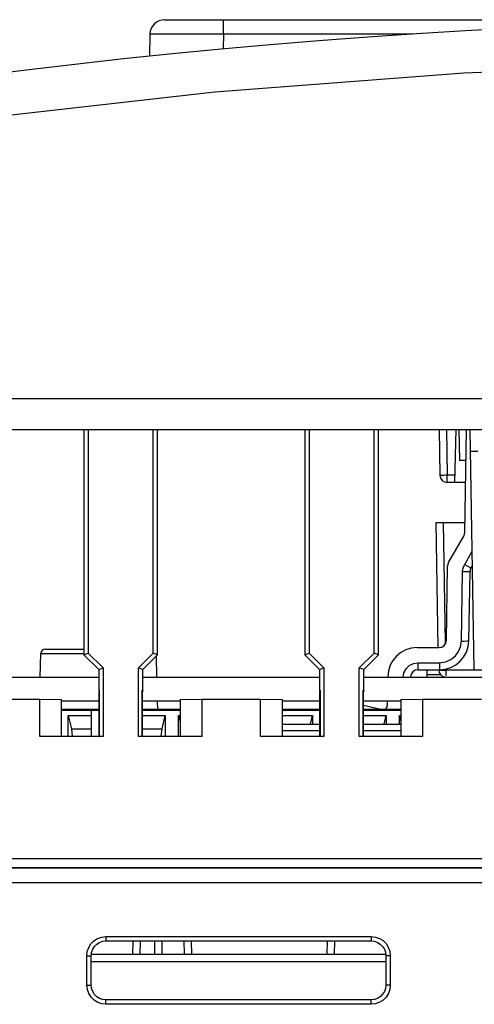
# Model space of a CAD drawing. Extents: x 0 to 420, y 0 to 297.
# Tile 10 of 86: x 72 to 80, y 90 to 107. Entities that reach past the tile are written whole.
import ezdxf

# ---------------------------------------------------------------- set-up
doc = ezdxf.new("R2010")
doc.units = 0
doc.header["$LTSCALE"] = 23.1
doc.layers.add('ALL_FEATURES', color=7, linetype='CONTINUOUS')

msp = doc.modelspace()

# ---------------------------------------------------------------- linework, layer by layer
at = {"layer": 'ALL_FEATURES', "color": 7, "linetype": 'CONTINUOUS'}
for p, q in [((74.507, 106.998), (98.015, 106.998)), ((74.257, 106.753), (74.25, 106.379)), ((62.449, 100.048), (110.073, 100.048)), ((73.137, 100.048), (73.137, 96.225)), ((73.211, 100.048), (73.211, 96.255)), ((74.311, 96.255), (74.311, 100.048)), ((74.385, 96.225), (74.385, 100.048)), ((76.887, 100.048), (76.887, 96.225)), ((76.961, 100.048), (76.961, 96.255)), ((78.061, 96.255), (78.061, 100.048)), ((78.135, 96.225), (78.135, 100.048)), ((79.165, 100.048), (79.179, 99.271)), ((79.448, 100.048), (79.424, 99.148)), ((79.502, 100.048), (79.511, 99.523)), ((79.6, 98.298), (79.631, 100.048)), ((79.763, 95.971), (79.692, 100.048)), ((79.621, 99.523), (79.511, 99.523)), ((79.615, 99.148), (79.304, 99.148)), ((79.152, 96.348), (79.115, 98.473)), ((79.115, 98.473), (79.603, 98.473)), ((79.327, 97.794), (79.583, 98.238)), ((79.288, 96.471), (79.31, 97.734)), ((79.707, 97.702), (79.732, 97.745)), ((79.67, 96.465), (79.69, 97.642)), ((72.396, 95.848), (72.406, 96.25)), ((72.481, 96.323), (73.137, 96.323)), ((73.137, 96.225), (73.211, 96.255)), ((73.137, 96.225), (73.387, 95.975)), ((73.211, 96.255), (73.461, 96.005)), ((74.061, 96.005), (74.311, 96.255)), ((74.135, 95.975), (74.385, 96.225)), ((74.385, 96.225), (74.311, 96.255)), ((74.377, 95.848), (74.367, 96.207)), ((76.887, 96.225), (76.961, 96.255)), ((76.887, 96.225), (77.137, 95.975)), ((76.961, 96.255), (77.211, 96.005)), ((77.811, 96.005), (78.061, 96.255)), ((77.885, 95.975), (78.135, 96.225)), ((78.135, 96.225), (78.061, 96.255)), ((78.793, 96.348), (79.163, 96.348)), ((73.387, 95.975), (73.461, 96.005)), ((73.387, 95.975), (73.387, 95.623)), ((73.461, 96.005), (73.461, 94.842)), ((74.061, 94.842), (74.061, 96.005)), ((74.135, 95.975), (74.061, 96.005)), ((74.135, 95.623), (74.135, 95.975)), ((77.137, 95.975), (77.211, 96.005)), ((77.137, 95.975), (77.137, 95.623)), ((77.211, 96.005), (77.211, 94.842)), ((77.811, 94.842), (77.811, 96.005)), ((77.885, 95.975), (77.811, 96.005)), ((77.885, 95.623), (77.885, 95.975)), ((78.806, 95.973), (79.17, 95.973)), ((78.293, 95.857), (78.293, 95.848)), ((73.387, 95.623), (73.398, 95.624)), ((73.387, 95.623), (73.393, 95.597)), ((73.398, 95.621), (73.393, 95.597)), ((73.393, 94.848), (73.393, 95.597)), ((73.398, 95.624), (73.398, 94.843)), ((74.124, 94.843), (74.124, 95.624)), ((74.124, 95.624), (74.135, 95.623)), ((74.125, 95.621), (74.13, 95.597)), ((74.135, 95.623), (74.13, 95.597)), ((74.13, 94.848), (74.13, 95.597)), ((77.137, 95.623), (77.148, 95.624)), ((77.137, 95.623), (77.143, 95.597)), ((77.148, 95.621), (77.143, 95.597)), ((77.143, 94.848), (77.143, 95.597)), ((77.148, 95.624), (77.148, 94.843)), ((77.874, 94.843), (77.874, 95.624)), ((77.874, 95.624), (77.885, 95.623)), ((77.875, 95.621), (77.88, 95.597)), ((77.885, 95.623), (77.88, 95.597)), ((77.88, 94.848), (77.88, 95.597)), ((71.386, 95.473), (72.386, 95.473)), ((72.386, 94.842), (72.386, 95.473)), ((72.386, 95.473), (72.755, 95.467)), ((72.755, 94.848), (72.755, 95.467)), ((72.755, 95.448), (73.393, 95.448)), ((74.13, 95.448), (74.768, 95.448)), ((74.391, 95.298), (74.387, 95.448)), ((74.768, 95.467), (75.136, 95.473)), ((74.768, 95.467), (74.768, 94.848)), ((75.136, 95.473), (75.136, 94.842)), ((75.136, 95.473), (76.136, 95.473)), ((76.136, 94.842), (76.136, 95.473)), ((76.136, 95.473), (76.505, 95.467)), ((76.505, 94.848), (76.505, 95.467)), ((76.505, 95.448), (77.143, 95.448)), ((77.88, 95.448), (78.518, 95.448)), ((78.176, 95.298), (77.88, 95.366)), ((78.286, 95.448), (78.285, 95.366)), ((78.518, 95.467), (78.886, 95.473)), ((78.518, 95.467), (78.518, 94.848)), ((78.886, 95.473), (78.886, 94.842)), ((78.886, 95.473), (79.886, 95.473)), ((73.393, 95.298), (72.755, 95.298)), ((72.867, 94.848), (72.867, 95.198)), ((72.867, 95.198), (72.923, 94.973)), ((72.867, 95.198), (73.261, 95.198)), ((73.261, 95.298), (73.261, 94.848)), ((74.768, 95.298), (74.13, 95.298)), ((74.13, 95.198), (74.517, 95.198)), ((74.462, 94.973), (74.517, 95.198)), ((74.517, 95.198), (74.517, 94.848)), ((74.742, 94.848), (74.742, 95.198)), ((74.742, 95.198), (74.768, 95.096)), ((74.742, 95.198), (74.768, 95.198)), ((77.143, 95.298), (76.505, 95.298)), ((76.505, 95.198), (77.017, 95.198)), ((76.98, 95.048), (77.017, 95.198)), ((77.017, 95.198), (77.017, 95.048)), ((78.518, 95.298), (77.88, 95.298)), ((77.88, 95.198), (78.267, 95.198)), ((78.23, 95.048), (78.267, 95.198)), ((78.267, 95.198), (78.267, 95.048)), ((78.492, 95.048), (78.492, 95.198)), ((78.492, 95.198), (78.518, 95.096)), ((78.492, 95.198), (78.518, 95.198)), ((76.505, 95.048), (77.143, 95.048)), ((77.88, 95.048), (78.518, 95.048)), ((72.923, 94.973), (72.936, 94.848)), ((72.923, 94.973), (73.261, 94.973)), ((74.13, 94.973), (74.462, 94.973)), ((74.449, 94.848), (74.462, 94.973)), ((72.755, 94.848), (72.386, 94.842)), ((73.461, 94.842), (72.386, 94.842)), ((72.755, 94.848), (73.393, 94.848)), ((73.398, 94.843), (73.393, 94.848)), ((73.461, 94.842), (73.398, 94.843)), ((74.124, 94.843), (74.061, 94.842)), ((75.136, 94.842), (74.061, 94.842)), ((74.124, 94.843), (74.13, 94.848)), ((74.13, 94.848), (74.768, 94.848)), ((75.136, 94.842), (74.768, 94.848)), ((76.505, 94.848), (76.136, 94.842)), ((77.211, 94.842), (76.136, 94.842)), ((76.505, 94.848), (77.143, 94.848)), ((77.148, 94.843), (77.143, 94.848)), ((77.211, 94.842), (77.148, 94.843)), ((77.874, 94.843), (77.811, 94.842)), ((78.886, 94.842), (77.811, 94.842)), ((77.874, 94.843), (77.88, 94.848)), ((77.88, 94.848), (78.518, 94.848)), ((78.886, 94.842), (78.518, 94.848)), ((73.511, 91.373), (78.011, 91.373)), ((73.965, 91.373), (73.961, 91.148)), ((74.457, 91.373), (74.461, 91.148)), ((74.957, 91.373), (74.961, 91.148)), ((77.265, 91.373), (77.261, 91.148)), ((73.261, 91.148), (78.258, 91.148)), ((73.261, 90.623), (73.261, 91.123)), ((78.261, 91.123), (78.261, 90.623)), ((78.011, 90.373), (73.511, 90.373))]:
    msp.add_line(p, q, dxfattribs=at)
at = {"layer": 'ALL_FEATURES', "color": 9, "linetype": 'CONTINUOUS'}
for p, q in [((75.507, 106.753), (75.507, 106.998)), ((75.507, 106.753), (75.502, 106.502)), ((78.711, 106.753), (75.507, 106.753)), ((62.487, 100.575), (110.036, 100.575)), ((79.29, 100.048), (79.304, 99.271)), ((79.304, 99.148), (79.304, 99.271)), ((79.427, 99.271), (79.304, 99.271)), ((79.276, 96.421), (79.24, 98.473)), ((79.599, 97.758), (79.728, 97.982)), ((79.545, 96.46), (79.565, 97.638)), ((72.406, 96.25), (73.137, 96.25)), ((78.806, 96.092), (78.806, 95.973)), ((78.806, 96.092), (79.17, 96.092)), ((79.17, 96.092), (79.17, 95.973)), ((78.961, 95.892), (79.19, 95.892)), ((79.159, 95.971), (79.169, 95.969)), ((79.169, 95.969), (79.196, 95.967)), ((79.284, 95.967), (79.284, 95.989)), ((79.284, 95.868), (79.284, 95.967)), ((79.763, 95.967), (79.284, 95.967)), ((73.393, 95.284), (72.755, 95.284)), ((74.768, 95.284), (74.13, 95.284)), ((77.143, 95.284), (76.505, 95.284)), ((78.518, 95.284), (77.88, 95.284)), ((76.505, 94.945), (77.143, 94.945)), ((77.88, 94.945), (78.518, 94.945)), ((65.627, 92.771), (106.902, 92.771)), ((65.63, 92.621), (106.9, 92.621)), ((106.9, 92.606), (65.63, 92.606)), ((106.895, 92.356), (65.634, 92.356)), ((73.511, 91.448), (73.511, 91.373)), ((73.511, 91.448), (78.011, 91.448)), ((74.09, 91.373), (74.086, 91.148)), ((74.332, 91.373), (74.336, 91.148)), ((74.832, 91.373), (74.836, 91.148)), ((77.39, 91.373), (77.386, 91.148)), ((78.011, 91.448), (78.011, 91.373)), ((73.186, 90.623), (73.186, 91.123)), ((73.186, 91.123), (73.261, 91.123)), ((73.261, 91.026), (78.261, 91.026)), ((78.336, 91.123), (78.261, 91.123)), ((78.336, 91.123), (78.336, 90.623)), ((73.186, 90.623), (73.261, 90.623)), ((78.336, 90.623), (78.261, 90.623)), ((73.511, 90.298), (73.511, 90.373)), ((78.011, 90.298), (78.011, 90.373)), ((78.011, 90.298), (73.511, 90.298))]:
    msp.add_line(p, q, dxfattribs=at)
at = {"layer": 'ALL_FEATURES', "color": 3, "linetype": 'CONTINUOUS'}
for p, q in [((78.961, 95.848), (78.961, 95.973)), ((70.411, 95.848), (73.387, 95.848)), ((74.135, 95.848), (77.137, 95.848)), ((77.885, 95.848), (79.888, 95.848))]:
    msp.add_line(p, q, dxfattribs=at)
at = {"layer": 'ALL_FEATURES', "color": 9, "linetype": 'CONTINUOUS'}
for points in [[(75.507, 106.753), (75.327, 106.753), (75.155, 106.754), (74.99, 106.754), (74.835, 106.754), (74.694, 106.755), (74.568, 106.755), (74.461, 106.754), (74.376, 106.754), (74.311, 106.754), (74.271, 106.753), (74.257, 106.753)], [(62.659, 103.861), (66.971, 104.673), (71.152, 105.299), (75.361, 105.774), (79.583, 106.095), (83.814, 106.262), (88.047, 106.274), (92.282, 106.131), (96.495, 105.835), (100.836, 105.368), (105.32, 104.711), (109.863, 103.861)], [(79.698, 99.68), (79.708, 99.679), (79.735, 99.679), (79.775, 99.679), (79.823, 99.68)], [(79.304, 99.271), (79.272, 99.271), (79.241, 99.27), (79.216, 99.27), (79.196, 99.27), (79.183, 99.271), (79.179, 99.271)], [(79.565, 97.638), (79.569, 97.676), (79.58, 97.717), (79.599, 97.758)], [(79.599, 97.758), (79.64, 97.735), (79.674, 97.717), (79.698, 97.705), (79.707, 97.702)], [(79.565, 97.638), (79.613, 97.637), (79.654, 97.638), (79.681, 97.64), (79.69, 97.642)], [(79.17, 96.092), (79.272, 96.106), (79.366, 96.147), (79.443, 96.21), (79.496, 96.282), (79.53, 96.363), (79.545, 96.46)], [(79.545, 96.46), (79.593, 96.46), (79.633, 96.461), (79.66, 96.462), (79.67, 96.465)], [(78.556, 95.846), (78.569, 95.922), (78.604, 95.989), (78.658, 96.043), (78.728, 96.079), (78.806, 96.092)], [(79.196, 95.967), (79.236, 95.967), (79.284, 95.967)], [(79.763, 95.971), (79.772, 95.971), (79.8, 95.97), (79.841, 95.971), (79.888, 95.971)], [(73.186, 91.123), (73.194, 91.196), (73.218, 91.264), (73.256, 91.325), (73.307, 91.376), (73.368, 91.415), (73.438, 91.44), (73.511, 91.448)], [(78.011, 91.448), (78.083, 91.44), (78.152, 91.417), (78.213, 91.378), (78.264, 91.328), (78.303, 91.267), (78.328, 91.197), (78.336, 91.123)], [(73.511, 90.298), (73.439, 90.307), (73.371, 90.33), (73.31, 90.368), (73.258, 90.419), (73.219, 90.48), (73.195, 90.55), (73.186, 90.623)], [(78.336, 90.623), (78.328, 90.551), (78.304, 90.483), (78.266, 90.422), (78.215, 90.371), (78.154, 90.332), (78.085, 90.307), (78.011, 90.298)]]:
    msp.add_lwpolyline(points, dxfattribs=at)
at = {"layer": 'ALL_FEATURES', "color": 7, "linetype": 'CONTINUOUS'}
for points in [[(73.261, 91.123), (73.267, 91.179), (73.286, 91.231), (73.315, 91.279), (73.354, 91.318), (73.401, 91.348), (73.455, 91.367), (73.511, 91.373)], [(78.011, 91.373), (78.067, 91.367), (78.119, 91.349), (78.166, 91.32), (78.206, 91.281), (78.236, 91.234), (78.255, 91.18), (78.261, 91.123)], [(73.511, 90.373), (73.456, 90.38), (73.403, 90.398), (73.356, 90.427), (73.317, 90.466), (73.287, 90.513), (73.268, 90.567), (73.261, 90.623)], [(78.261, 90.623), (78.255, 90.568), (78.237, 90.515), (78.207, 90.468), (78.168, 90.429), (78.121, 90.399), (78.068, 90.38), (78.011, 90.373)]]:
    msp.add_lwpolyline(points, dxfattribs=at)
for centre, radius, start, end in [((86.261, -9.752), 116.75, 76.91892, 103.08108), ((74.507, 106.748), 0.25, 90, 179), ((79.304, 99.273), 0.125, 181, 270), ((79.475, 98.301), 0.125, 330, 359), ((79.435, 97.732), 0.125, 150, 179), ((79.815, 97.64), 0.125, 150, 179), ((79.163, 96.473), 0.125, 270, 359), ((79.17, 96.473), 0.5, 270, 359), ((72.481, 96.248), 0.075, 90, 178.5), ((78.793, 95.848), 0.5, 90, 179), ((78.806, 95.848), 0.125, 90, 179), ((79.284, 95.973), 0.125, 181, 258.8823), ((78.21, 95.368), 0.075, 289.5774, 359)]:
    msp.add_arc(centre, radius, start, end, dxfattribs=at)

doc.saveas('drawing.dxf')
